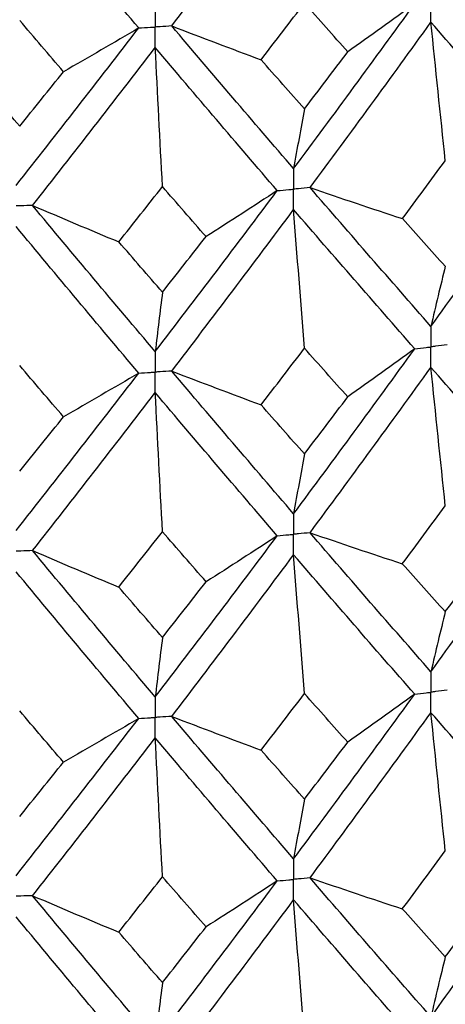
# Paper-space layout '_Isometric' of a CAD drawing. Header units: millimetres. Extents: x -25 to 231, y -14 to 362.
# Tile 47 of 58: x 1 to 4, y 27 to 34. Entities that reach past the tile are written whole.
import ezdxf

# ---------------------------------------------------------------- set-up
doc = ezdxf.new("R2010")
doc.units = ezdxf.units.MM

psp = doc.layouts.new('_Isometric')

# ---------------------------------------------------------------- linework, layer by layer
at = {"color": 7, "linetype": 'Continuous', "lineweight": 25}
for points in [[(2.1313, 34.0896), (2.4256, 34.4746), (2.7191, 34.8636), (3.0114, 35.256)], [(1.893, 34.0751), (1.5983, 34.4244), (1.303, 34.7777), (1.0075, 35.1344)], [(2.7762, 33.8459), (2.8808, 33.9818), (2.9853, 34.1182), (3.0896, 34.255)], [(3.0114, 33.0605), (3.3036, 33.4526), (3.595, 33.8493), (3.885, 34.2499)], [(3.4021, 33.9031), (3.2981, 34.0199), (3.1939, 34.1372), (3.0896, 34.255)], [(3.885, 34.2499), (3.7258, 34.1335), (3.5648, 34.0179), (3.4021, 33.9031)], [(1.3499, 33.7594), (1.2445, 33.8825), (1.1391, 34.0061), (1.0336, 34.1302)], [(3.1298, 32.9236), (3.4217, 33.3166), (3.7127, 33.7142), (4.0023, 34.1159)], [(4.1063, 33.1175), (4.0709, 33.4506), (4.0363, 33.7834), (4.0023, 34.1159)], [(4.8664, 33.1367), (4.5801, 33.4587), (4.292, 33.7853), (4.0023, 34.1159)], [(1.0075, 32.9389), (1.303, 33.3132), (1.5983, 33.6921), (1.893, 34.0751)], [(1.893, 34.0751), (1.7135, 33.969), (1.5325, 33.8637), (1.3499, 33.7594)], [(2.1313, 34.0896), (2.3451, 34.0073), (2.5601, 33.9261), (2.7762, 33.8459)], [(3.0114, 33.0605), (2.7191, 33.3991), (2.4256, 33.7423), (2.1313, 34.0896)], [(1.1272, 32.7948), (1.4226, 33.17), (1.7177, 33.5499), (2.0122, 33.9339)], [(2.0644, 32.9308), (2.0467, 33.2656), (2.0293, 33.5999), (2.0122, 33.9339)], [(2.8929, 32.9019), (2.6004, 33.2415), (2.3067, 33.5857), (2.0122, 33.9339)], [(3.0896, 33.4913), (3.1939, 33.6281), (3.2981, 33.7653), (3.4021, 33.9031)], [(3.0896, 33.4913), (2.9853, 33.609), (2.8808, 33.7272), (2.7762, 33.8459)], [(1.0336, 33.3666), (1.1391, 33.497), (1.2445, 33.6279), (1.3499, 33.7594)], [(1.0336, 33.3666), (0.9282, 33.4906), (0.8226, 33.6151), (0.7171, 33.7402)], [(3.0896, 33.4913), (3.063, 33.3511), (3.0369, 33.2075), (3.0114, 33.0605)], [(3.7962, 32.6998), (3.8997, 32.8385), (4.0031, 32.9778), (4.1063, 33.1175)], [(4.0023, 31.9225), (4.292, 32.324), (4.58, 32.7281), (4.8664, 33.1367)], [(1.7494, 32.5321), (1.8545, 32.6644), (1.9595, 32.7974), (2.0644, 32.9308)], [(2.0122, 31.7406), (2.3067, 32.1243), (2.6003, 32.5109), (2.8929, 32.9019)], [(2.3789, 32.5703), (2.2742, 32.6899), (2.1694, 32.8101), (2.0644, 32.9308)], [(2.8929, 32.9019), (2.7232, 32.7905), (2.5519, 32.6799), (2.3789, 32.5703)], [(3.1298, 32.9236), (3.3508, 32.8479), (3.5729, 32.7733), (3.7962, 32.6998)], [(4.0023, 31.9225), (3.7126, 32.2529), (3.4218, 32.586), (3.1298, 32.9236)], [(1.1272, 32.7948), (1.3333, 32.7062), (1.5407, 32.6186), (1.7494, 32.5321)], [(2.0122, 31.7406), (1.7176, 32.0886), (1.4227, 32.4394), (1.1272, 32.7948)], [(2.1314, 31.5999), (2.4257, 31.9848), (2.719, 32.3725), (3.0114, 32.7645)], [(3.0896, 31.7645), (3.063, 32.0982), (3.0369, 32.4315), (3.0114, 32.7645)], [(3.885, 31.7602), (3.5949, 32.0917), (3.3037, 32.426), (3.0114, 32.7645)], [(4.1063, 32.3559), (4.003, 32.4701), (3.8997, 32.5847), (3.7962, 32.6998)], [(1.8929, 31.5854), (1.5982, 31.9346), (1.3031, 32.2866), (1.0075, 32.6429)], [(2.0644, 32.1692), (2.1694, 32.3025), (2.2742, 32.4361), (2.3789, 32.5703)], [(2.0644, 32.1692), (1.9595, 32.2898), (1.8545, 32.4106), (1.7494, 32.5321)], [(4.1063, 32.3559), (4.0709, 32.2149), (4.0363, 32.0704), (4.0023, 31.9225)], [(2.0644, 32.1692), (2.0467, 32.0298), (2.0293, 31.8869), (2.0122, 31.7406)], [(2.7764, 31.3562), (2.8809, 31.4919), (2.9853, 31.628), (3.0896, 31.7645)], [(3.0114, 30.5704), (3.3038, 30.9632), (3.5952, 31.36), (3.885, 31.7602)], [(3.402, 31.4134), (3.298, 31.53), (3.1938, 31.6471), (3.0896, 31.7645)], [(3.885, 31.7602), (3.7257, 31.6439), (3.5647, 31.5282), (3.402, 31.4134)], [(1.3498, 31.2696), (1.2444, 31.3926), (1.139, 31.516), (1.0336, 31.6397)], [(3.1297, 30.4333), (3.4218, 30.8271), (3.7128, 31.225), (4.0023, 31.6263)], [(4.1063, 30.6279), (4.0709, 30.961), (4.0363, 31.2938), (4.0023, 31.6263)], [(4.8665, 30.6464), (4.58, 30.9692), (4.2918, 31.296), (4.0023, 31.6263)], [(1.0075, 30.4488), (1.3031, 30.8238), (1.5984, 31.2029), (1.8929, 31.5854)], [(1.8929, 31.5854), (1.7135, 31.4793), (1.5324, 31.374), (1.3498, 31.2696)], [(2.1314, 31.5999), (2.3452, 31.5176), (2.5602, 31.4364), (2.7764, 31.3562)], [(3.0114, 30.5704), (2.719, 30.9097), (2.4255, 31.2531), (2.1314, 31.5999)], [(1.1271, 30.3045), (1.4227, 30.6805), (1.7178, 31.0607), (2.0122, 31.4443)], [(2.0644, 30.4412), (2.0467, 30.776), (2.0293, 31.1103), (2.0122, 31.4443)], [(2.893, 30.4116), (2.6003, 30.752), (2.3065, 31.0964), (2.0122, 31.4443)], [(3.0896, 31.0017), (3.1939, 31.1385), (3.298, 31.2757), (3.402, 31.4134)], [(3.0896, 31.0017), (2.9853, 31.1194), (2.8809, 31.2376), (2.7764, 31.3562)], [(1.0336, 30.8769), (1.1391, 31.0074), (1.2445, 31.1383), (1.3498, 31.2696)], [(3.0896, 31.0017), (3.063, 30.8613), (3.0369, 30.7176), (3.0114, 30.5704)], [(3.7958, 30.2094), (3.8995, 30.3485), (4.0029, 30.488), (4.1063, 30.6279)], [(4.0023, 29.431), (4.2917, 29.8317), (4.5799, 30.237), (4.8665, 30.6464)], [(1.7491, 30.0417), (1.8543, 30.1744), (1.9594, 30.3076), (2.0644, 30.4412)], [(2.0122, 29.2491), (2.3064, 29.6321), (2.6002, 30.0198), (2.893, 30.4116)], [(2.3793, 30.0799), (2.2744, 30.1999), (2.1695, 30.3203), (2.0644, 30.4412)], [(2.893, 30.4116), (2.7234, 30.3002), (2.5521, 30.1896), (2.3793, 30.0799)], [(3.1297, 30.4333), (3.3506, 30.3576), (3.5727, 30.283), (3.7958, 30.2094)], [(4.0023, 29.431), (3.7129, 29.7607), (3.4219, 30.0949), (3.1297, 30.4333)], [(1.1271, 30.3045), (1.3331, 30.2159), (1.5405, 30.1283), (1.7491, 30.0417)], [(2.0122, 29.2491), (1.7179, 29.5963), (1.4228, 29.9483), (1.1271, 30.3045)], [(2.1314, 29.1085), (2.4254, 29.4925), (2.7189, 29.8812), (3.0114, 30.2741)], [(3.0896, 29.273), (3.063, 29.607), (3.0369, 29.9407), (3.0114, 30.2741)], [(3.885, 29.2689), (3.5952, 29.5995), (3.3039, 29.9347), (3.0114, 30.2741)], [(4.1063, 29.8644), (4.2095, 30.0042), (4.3127, 30.1446), (4.4156, 30.2855)], [(4.1063, 29.8644), (4.003, 29.9789), (3.8995, 30.0939), (3.7958, 30.2094)], [(1.8929, 29.0941), (1.5985, 29.4423), (1.3032, 29.7953), (1.0075, 30.1525)], [(2.0644, 29.6777), (2.1695, 29.8112), (2.2744, 29.9453), (2.3793, 30.0799)], [(2.0644, 29.6777), (1.9594, 29.7985), (1.8543, 29.9198), (1.7491, 30.0417)], [(4.1063, 29.8644), (4.0709, 29.7233), (4.0363, 29.5788), (4.0023, 29.431)], [(2.0644, 29.6777), (2.0467, 29.5382), (2.0293, 29.3953), (2.0122, 29.2491)], [(2.7767, 28.865), (2.8811, 29.0005), (2.9854, 29.1365), (3.0896, 29.273)], [(3.0114, 28.0808), (3.3039, 28.4735), (3.5952, 28.8694), (3.885, 29.2689)], [(3.4017, 28.9222), (3.2978, 29.0386), (3.1938, 29.1555), (3.0896, 29.273)], [(3.885, 29.2689), (3.7256, 29.1525), (3.5645, 29.0369), (3.4017, 28.9222)], [(1.3494, 28.7784), (1.2442, 28.9011), (1.139, 29.0244), (1.0336, 29.1483)], [(3.1297, 27.9437), (3.422, 28.3376), (3.7129, 28.7347), (4.0023, 29.1351)], [(4.1063, 28.1377), (4.0709, 28.4705), (4.0363, 28.803), (4.0023, 29.1351)], [(4.8665, 28.1568), (4.5799, 28.4796), (4.2918, 28.8057), (4.0023, 29.1351)], [(1.0075, 27.9592), (1.3032, 28.3342), (1.5984, 28.7123), (1.8929, 29.0941)], [(1.8929, 29.0941), (1.7133, 28.9879), (1.5321, 28.8827), (1.3494, 28.7784)], [(2.1314, 29.1085), (2.3453, 29.0263), (2.5604, 28.9451), (2.7767, 28.865)], [(3.0114, 28.0808), (2.7189, 28.4201), (2.4255, 28.7624), (2.1314, 29.1085)], [(1.1271, 27.8149), (1.4228, 28.191), (1.7179, 28.5704), (2.0122, 28.9532)], [(2.0644, 27.951), (2.0467, 28.2854), (2.0293, 28.6195), (2.0122, 28.9532)], [(2.893, 27.922), (2.6001, 28.2624), (2.3065, 28.6061), (2.0122, 28.9532)], [(3.0896, 28.5116), (3.1938, 28.648), (3.2978, 28.7849), (3.4017, 28.9222)], [(3.0896, 28.5116), (2.9854, 28.629), (2.8811, 28.7468), (2.7767, 28.865)], [(1.0336, 28.3868), (1.139, 28.517), (1.2443, 28.6475), (1.3494, 28.7784)], [(3.0896, 28.5116), (3.063, 28.3714), (3.0369, 28.2278), (3.0114, 28.0808)], [(3.7959, 27.7198), (3.8995, 27.8587), (4.003, 27.998), (4.1063, 28.1377)], [(4.0023, 26.9406), (4.2919, 27.3421), (4.5801, 27.7477), (4.8665, 28.1568)], [(1.7491, 27.5521), (1.8543, 27.6846), (1.9594, 27.8176), (2.0644, 27.951)], [(2.0122, 26.7586), (2.3066, 27.1425), (2.6003, 27.5305), (2.893, 27.922)], [(2.3792, 27.5903), (2.2744, 27.7101), (2.1694, 27.8304), (2.0644, 27.951)], [(2.893, 27.922), (2.7233, 27.8106), (2.5521, 27.7), (2.3792, 27.5903)], [(3.1297, 27.9437), (3.3507, 27.868), (3.5727, 27.7934), (3.7959, 27.7198)], [(4.0023, 26.9406), (3.7128, 27.2711), (3.4218, 27.6056), (3.1297, 27.9437)], [(1.1271, 27.8149), (1.3332, 27.7263), (1.5405, 27.6387), (1.7491, 27.5521)], [(2.0122, 26.7586), (1.7178, 27.1068), (1.4226, 27.459), (1.1271, 27.8149)], [(2.1313, 26.6179), (2.4255, 27.0028), (2.719, 27.3919), (3.0114, 27.7845)], [(3.0896, 26.7833), (3.063, 27.1174), (3.0369, 27.4511), (3.0114, 27.7845)], [(3.885, 26.7783), (3.5951, 27.1097), (3.3037, 27.4453), (3.0114, 27.7845)], [(4.1063, 27.3746), (4.2095, 27.5146), (4.3127, 27.655), (4.4156, 27.7959)], [(4.1063, 27.3746), (4.003, 27.4892), (3.8995, 27.6043), (3.7959, 27.7198)], [(1.893, 26.6035), (1.5984, 26.9526), (1.3031, 27.306), (1.0075, 27.6629)], [(2.0644, 27.1879), (2.1695, 27.3216), (2.2744, 27.4557), (2.3792, 27.5903)], [(2.0644, 27.1879), (1.9594, 27.3088), (1.8543, 27.4302), (1.7491, 27.5521)], [(4.1063, 27.3746), (4.0709, 27.2333), (4.0363, 27.0886), (4.0023, 26.9406)], [(2.0644, 27.1879), (2.0467, 27.0482), (2.0293, 26.9051), (2.0122, 26.7586)]]:
    psp.add_open_spline(points, degree=3, dxfattribs=at)
for points, knots in [([(4.0023, 34.1159), (4.0023, 34.1559), (4.0023, 34.1959), (4.0023, 34.2359), (4.0023, 34.2453), (4.0023, 34.2547), (4.0023, 34.2642)], [0, 0, 0, 0, 0.0001467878, 0.0001467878, 0.0001467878, 0.0001814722, 0.0001814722, 0.0001814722, 0.0001814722]), ([(2.0122, 34.2303), (2.0122, 34.1904), (2.0122, 34.1505), (2.0122, 34.1105), (2.0122, 34.1011), (2.0122, 34.0917), (2.0122, 34.0822)], [0, 0, 0, 0, 0.0001467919, 0.0001467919, 0.0001467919, 0.0001814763, 0.0001814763, 0.0001814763, 0.0001814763]), ([(1.893, 34.0751), (1.9212, 34.0768), (1.9494, 34.0784), (1.9777, 34.0801), (1.9892, 34.0808), (2.0007, 34.0815), (2.0122, 34.0822)], [0, 0, 0, 0, 0.0000851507, 0.0000851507, 0.0000851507, 0.0001198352, 0.0001198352, 0.0001198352, 0.0001198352]), ([(2.1313, 34.0896), (2.1031, 34.0878), (2.0749, 34.086), (2.0467, 34.0843), (2.0352, 34.0836), (2.0237, 34.0829), (2.0122, 34.0822)], [0, 0, 0, 0, 0.0000851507, 0.0000851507, 0.0000851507, 0.0001198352, 0.0001198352, 0.0001198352, 0.0001198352]), ([(2.0122, 33.9339), (2.0122, 33.9739), (2.0122, 34.0139), (2.0122, 34.0539), (2.0122, 34.0633), (2.0122, 34.0728), (2.0122, 34.0822)], [0, 0, 0, 0, 0.0001467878, 0.0001467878, 0.0001467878, 0.0001814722, 0.0001814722, 0.0001814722, 0.0001814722]), ([(3.0114, 33.0605), (3.0114, 33.0207), (3.0114, 32.9808), (3.0114, 32.9409), (3.0114, 32.9315), (3.0114, 32.9221), (3.0114, 32.9126)], [0, 0, 0, 0, 0.0001465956, 0.0001465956, 0.0001465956, 0.0001812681, 0.0001812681, 0.0001812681, 0.0001812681]), ([(2.8929, 32.9019), (2.921, 32.9044), (2.9491, 32.9069), (2.9771, 32.9095), (2.9885, 32.9105), (2.9999, 32.9116), (3.0114, 32.9126)], [0, 0, 0, 0, 0.000085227, 0.000085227, 0.000085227, 0.0001198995, 0.0001198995, 0.0001198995, 0.0001198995]), ([(3.1298, 32.9236), (3.1017, 32.9209), (3.0737, 32.9183), (3.0456, 32.9158), (3.0342, 32.9147), (3.0228, 32.9137), (3.0114, 32.9126)], [0, 0, 0, 0, 0.000085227, 0.000085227, 0.000085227, 0.0001198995, 0.0001198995, 0.0001198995, 0.0001198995]), ([(3.0114, 32.7645), (3.0114, 32.8045), (3.0114, 32.8444), (3.0114, 32.8843), (3.0114, 32.8937), (3.0114, 32.9032), (3.0114, 32.9126)], [0, 0, 0, 0, 0.0001465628, 0.0001465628, 0.0001465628, 0.0001812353, 0.0001812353, 0.0001812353, 0.0001812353]), ([(1.1272, 32.7948), (1.0988, 32.7939), (1.0705, 32.793), (1.0421, 32.7921), (1.0306, 32.7917), (1.019, 32.7914), (1.0075, 32.791)], [0, 0, 0, 0, 0.000085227, 0.000085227, 0.000085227, 0.0001198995, 0.0001198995, 0.0001198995, 0.0001198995]), ([(4.0023, 31.9225), (4.0023, 31.8826), (4.0023, 31.8428), (4.0023, 31.8028), (4.0023, 31.7934), (4.0023, 31.784), (4.0023, 31.7745)], [0, 0, 0, 0, 0.0001466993, 0.0001466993, 0.0001466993, 0.0001813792, 0.0001813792, 0.0001813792, 0.0001813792]), ([(3.885, 31.7602), (3.9128, 31.7636), (3.9406, 31.767), (3.9684, 31.7704), (3.9797, 31.7717), (3.991, 31.7731), (4.0023, 31.7745)], [0, 0, 0, 0, 0.0000851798, 0.0000851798, 0.0000851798, 0.0001198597, 0.0001198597, 0.0001198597, 0.0001198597]), ([(4.1195, 31.789), (4.0917, 31.7856), (4.064, 31.7821), (4.0362, 31.7787), (4.0249, 31.7773), (4.0136, 31.7759), (4.0023, 31.7745)], [0, 0, 0, 0, 0.0000851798, 0.0000851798, 0.0000851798, 0.0001198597, 0.0001198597, 0.0001198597, 0.0001198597]), ([(4.0023, 31.6263), (4.0023, 31.6663), (4.0023, 31.7063), (4.0023, 31.7462), (4.0023, 31.7556), (4.0023, 31.7651), (4.0023, 31.7745)], [0, 0, 0, 0, 0.0001467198, 0.0001467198, 0.0001467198, 0.0001813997, 0.0001813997, 0.0001813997, 0.0001813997]), ([(2.0122, 31.7406), (2.0122, 31.7007), (2.0122, 31.6608), (2.0122, 31.6209), (2.0122, 31.6114), (2.0122, 31.602), (2.0122, 31.5926)], [0, 0, 0, 0, 0.0001466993, 0.0001466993, 0.0001466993, 0.0001813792, 0.0001813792, 0.0001813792, 0.0001813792]), ([(1.8929, 31.5854), (1.9212, 31.5871), (1.9494, 31.5888), (1.9777, 31.5905), (1.9892, 31.5912), (2.0007, 31.5919), (2.0122, 31.5926)], [0, 0, 0, 0, 0.0000851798, 0.0000851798, 0.0000851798, 0.0001198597, 0.0001198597, 0.0001198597, 0.0001198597]), ([(2.1314, 31.5999), (2.1031, 31.5981), (2.0749, 31.5964), (2.0467, 31.5947), (2.0352, 31.594), (2.0237, 31.5933), (2.0122, 31.5926)], [0, 0, 0, 0, 0.0000851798, 0.0000851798, 0.0000851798, 0.0001198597, 0.0001198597, 0.0001198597, 0.0001198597]), ([(2.0122, 31.4443), (2.0122, 31.4843), (2.0122, 31.5243), (2.0122, 31.5642), (2.0122, 31.5737), (2.0122, 31.5831), (2.0122, 31.5926)], [0, 0, 0, 0, 0.0001467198, 0.0001467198, 0.0001467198, 0.0001813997, 0.0001813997, 0.0001813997, 0.0001813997]), ([(3.0114, 30.5704), (3.0114, 30.5305), (3.0114, 30.4906), (3.0114, 30.4506), (3.0114, 30.4412), (3.0114, 30.4318), (3.0114, 30.4223)], [0, 0, 0, 0, 0.0001467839, 0.0001467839, 0.0001467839, 0.0001814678, 0.0001814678, 0.0001814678, 0.0001814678]), ([(2.893, 30.4116), (2.921, 30.4141), (2.9491, 30.4167), (2.9771, 30.4192), (2.9885, 30.4202), (2.9999, 30.4213), (3.0114, 30.4223)], [0, 0, 0, 0, 0.0000851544, 0.0000851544, 0.0000851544, 0.0001198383, 0.0001198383, 0.0001198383, 0.0001198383]), ([(3.1297, 30.4333), (3.1017, 30.4306), (3.0736, 30.428), (3.0456, 30.4255), (3.0342, 30.4244), (3.0228, 30.4234), (3.0114, 30.4223)], [0, 0, 0, 0, 0.0000851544, 0.0000851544, 0.0000851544, 0.0001198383, 0.0001198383, 0.0001198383, 0.0001198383]), ([(3.0114, 30.2741), (3.0114, 30.3141), (3.0114, 30.354), (3.0114, 30.394), (3.0114, 30.4034), (3.0114, 30.4129), (3.0114, 30.4223)], [0, 0, 0, 0, 0.0001467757, 0.0001467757, 0.0001467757, 0.0001814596, 0.0001814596, 0.0001814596, 0.0001814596]), ([(1.1271, 30.3045), (1.0988, 30.3036), (1.0704, 30.3027), (1.0421, 30.3018), (1.0306, 30.3014), (1.019, 30.3011), (1.0075, 30.3007)], [0, 0, 0, 0, 0.0000851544, 0.0000851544, 0.0000851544, 0.0001198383, 0.0001198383, 0.0001198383, 0.0001198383]), ([(4.0023, 29.431), (4.0023, 29.3912), (4.0023, 29.3513), (4.0023, 29.3115), (4.0023, 29.302), (4.0023, 29.2926), (4.0023, 29.2832)], [0, 0, 0, 0, 0.0001465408, 0.0001465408, 0.0001465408, 0.0001812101, 0.0001812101, 0.0001812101, 0.0001812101]), ([(3.885, 29.2689), (3.9128, 29.2722), (3.9406, 29.2756), (3.9684, 29.279), (3.9797, 29.2804), (3.991, 29.2818), (4.0023, 29.2832)], [0, 0, 0, 0, 0.0000852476, 0.0000852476, 0.0000852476, 0.0001199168, 0.0001199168, 0.0001199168, 0.0001199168]), ([(4.1196, 29.2977), (4.0918, 29.2942), (4.064, 29.2908), (4.0362, 29.2873), (4.0249, 29.2859), (4.0136, 29.2846), (4.0023, 29.2832)], [0, 0, 0, 0, 0.0000852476, 0.0000852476, 0.0000852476, 0.0001199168, 0.0001199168, 0.0001199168, 0.0001199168]), ([(4.0023, 29.1351), (4.0023, 29.1751), (4.0023, 29.215), (4.0023, 29.2549), (4.0023, 29.2643), (4.0023, 29.2737), (4.0023, 29.2832)], [0, 0, 0, 0, 0.000146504, 0.000146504, 0.000146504, 0.0001811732, 0.0001811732, 0.0001811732, 0.0001811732]), ([(2.0122, 29.2491), (2.0122, 29.2092), (2.0122, 29.1694), (2.0122, 29.1295), (2.0122, 29.1201), (2.0122, 29.1106), (2.0122, 29.1012)], [0, 0, 0, 0, 0.0001465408, 0.0001465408, 0.0001465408, 0.0001812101, 0.0001812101, 0.0001812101, 0.0001812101]), ([(1.8929, 29.0941), (1.9212, 29.0957), (1.9494, 29.0974), (1.9777, 29.0991), (1.9892, 29.0998), (2.0007, 29.1005), (2.0122, 29.1012)], [0, 0, 0, 0, 0.0000852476, 0.0000852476, 0.0000852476, 0.0001199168, 0.0001199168, 0.0001199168, 0.0001199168]), ([(2.1314, 29.1085), (2.1032, 29.1068), (2.0749, 29.105), (2.0467, 29.1033), (2.0352, 29.1026), (2.0237, 29.1019), (2.0122, 29.1012)], [0, 0, 0, 0, 0.0000852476, 0.0000852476, 0.0000852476, 0.0001199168, 0.0001199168, 0.0001199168, 0.0001199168]), ([(2.0122, 28.9532), (2.0122, 28.9931), (2.0122, 29.033), (2.0122, 29.0729), (2.0122, 29.0823), (2.0122, 29.0918), (2.0122, 29.1012)], [0, 0, 0, 0, 0.000146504, 0.000146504, 0.000146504, 0.0001811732, 0.0001811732, 0.0001811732, 0.0001811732]), ([(3.0114, 28.0808), (3.0114, 28.0409), (3.0114, 28.001), (3.0114, 27.9611), (3.0114, 27.9516), (3.0114, 27.9422), (3.0114, 27.9328)], [0, 0, 0, 0, 0.0001467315, 0.0001467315, 0.0001467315, 0.0001814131, 0.0001814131, 0.0001814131, 0.0001814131]), ([(2.893, 27.922), (2.921, 27.9246), (2.9491, 27.9271), (2.9771, 27.9296), (2.9885, 27.9307), (2.9999, 27.9317), (3.0114, 27.9328)], [0, 0, 0, 0, 0.0000851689, 0.0000851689, 0.0000851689, 0.0001198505, 0.0001198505, 0.0001198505, 0.0001198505]), ([(3.1297, 27.9437), (3.1017, 27.9411), (3.0737, 27.9385), (3.0456, 27.9359), (3.0342, 27.9348), (3.0228, 27.9338), (3.0114, 27.9328)], [0, 0, 0, 0, 0.0000851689, 0.0000851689, 0.0000851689, 0.0001198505, 0.0001198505, 0.0001198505, 0.0001198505]), ([(3.0114, 27.7845), (3.0114, 27.8245), (3.0114, 27.8645), (3.0114, 27.9044), (3.0114, 27.9139), (3.0114, 27.9233), (3.0114, 27.9328)], [0, 0, 0, 0, 0.0001467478, 0.0001467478, 0.0001467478, 0.0001814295, 0.0001814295, 0.0001814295, 0.0001814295]), ([(1.1271, 27.8149), (1.0988, 27.814), (1.0704, 27.8131), (1.0421, 27.8122), (1.0306, 27.8119), (1.019, 27.8115), (1.0075, 27.8112)], [0, 0, 0, 0, 0.0000851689, 0.0000851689, 0.0000851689, 0.0001198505, 0.0001198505, 0.0001198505, 0.0001198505])]:
    psp.add_open_spline(points, degree=3, knots=knots, dxfattribs=at)

doc.saveas('drawing.dxf')
